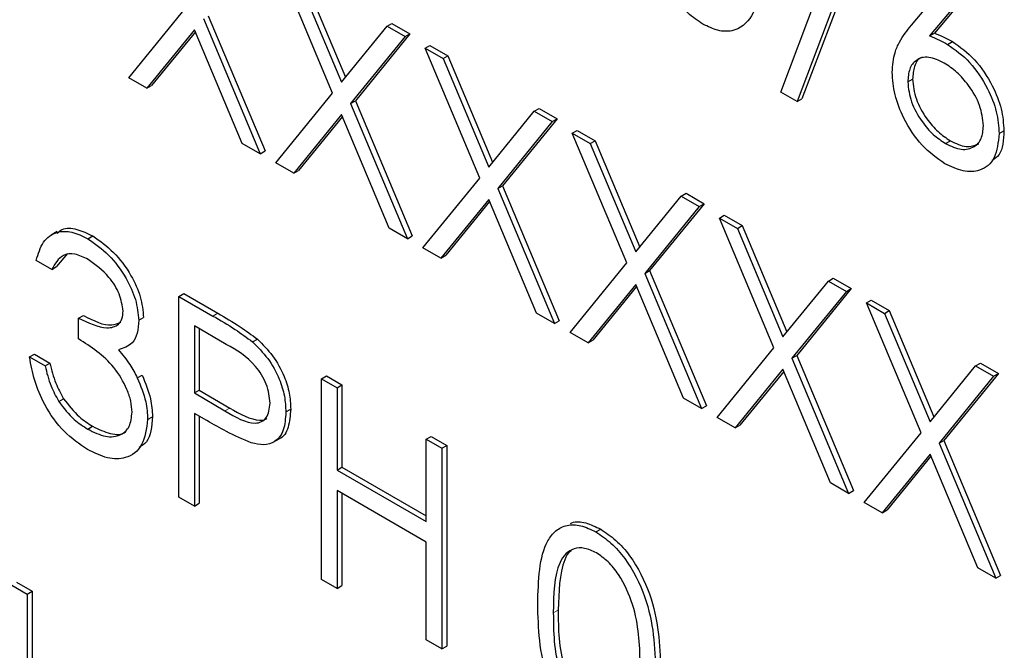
# Paper-space layout 'Blatt4' of a CAD drawing. Header units: millimetres. Extents: x 5 to 418, y 2 to 292.
# Tile 28 of 78: x 85.3 to 88.18, y 192.04 to 193.89. Entities that reach past the tile are written whole.
import ezdxf

# ---------------------------------------------------------------- set-up
doc = ezdxf.new("R2010")
doc.units = ezdxf.units.MM

psp = doc.layouts.new('Blatt4')

# ---------------------------------------------------------------- linework, layer by layer
at = {"color": 7, "linetype": 'Continuous', "lineweight": 25}
for p, q in [((87.5297, 193.6782), (87.7426, 194.2412)), ((87.7907, 194.2134), (87.5778, 193.6504)), ((87.8049, 194.2215), (87.5919, 193.6586)), ((86.2175, 193.6753), (86.0578, 194.0556)), ((87.9129, 193.8746), (88.0649, 194.0551)), ((86.1105, 194.0251), (86.2438, 193.7077)), ((86.1247, 194.0333), (86.2554, 193.7219)), ((88.1001, 194.0029), (87.9655, 193.843)), ((88.1142, 194.0111), (87.9797, 193.8512)), ((85.6205, 193.7201), (85.7867, 193.924)), ((85.8394, 193.8935), (86.0056, 193.4978)), ((85.8536, 193.9017), (86.0197, 193.506)), ((86.3771, 193.8712), (86.3912, 193.8794)), ((86.3912, 193.8794), (86.444, 193.8489)), ((85.813, 193.8612), (85.6732, 193.6897)), ((85.8156, 193.8552), (85.6873, 193.6978)), ((85.9528, 193.5282), (85.813, 193.8612)), ((86.2438, 193.7077), (86.3771, 193.8712)), ((86.444, 193.8489), (86.2844, 193.653)), ((86.3771, 193.8712), (86.4298, 193.8408)), ((86.4298, 193.8408), (86.444, 193.8489)), ((87.9655, 193.843), (87.9797, 193.8512)), ((86.4298, 193.8408), (86.2702, 193.6449)), ((88.0183, 193.8182), (88.0324, 193.8264)), ((86.4886, 193.8069), (86.5027, 193.815)), ((86.4886, 193.8069), (86.5413, 193.7764)), ((86.6483, 193.4266), (86.4886, 193.8069)), ((86.5027, 193.815), (86.5554, 193.7846)), ((86.5413, 193.7764), (86.5554, 193.7846)), ((86.5413, 193.7764), (86.6746, 193.459)), ((86.5554, 193.7846), (86.6862, 193.4732)), ((85.6732, 193.6897), (85.6205, 193.7201)), ((87.9017, 193.7081), (87.9158, 193.7163)), ((85.6732, 193.6897), (85.6873, 193.6978)), ((87.5778, 193.6504), (87.5297, 193.6782)), ((86.0513, 193.4714), (86.2175, 193.6753)), ((86.2702, 193.6449), (86.2844, 193.653)), ((86.2844, 193.653), (86.4505, 193.2573)), ((87.5778, 193.6504), (87.5919, 193.6586)), ((86.2702, 193.6449), (86.4364, 193.2491)), ((86.6746, 193.459), (86.8079, 193.6225)), ((86.8079, 193.6225), (86.822, 193.6307)), ((86.8079, 193.6225), (86.8606, 193.5921)), ((86.822, 193.6307), (86.8748, 193.6003)), ((86.2438, 193.6125), (86.104, 193.441)), ((86.2464, 193.6065), (86.1181, 193.4491)), ((86.3836, 193.2795), (86.2438, 193.6125)), ((86.8606, 193.5921), (86.701, 193.3962)), ((86.8748, 193.6003), (86.7152, 193.4043)), ((86.8606, 193.5921), (86.8748, 193.6003)), ((86.9194, 193.5582), (86.9335, 193.5663)), ((86.9335, 193.5663), (86.9862, 193.5359)), ((88.1693, 193.5568), (88.1835, 193.565)), ((86.9194, 193.5582), (86.9721, 193.5277)), ((87.0791, 193.1779), (86.9194, 193.5582)), ((86.9721, 193.5277), (86.9862, 193.5359)), ((86.9862, 193.5359), (87.117, 193.2245)), ((88.0127, 193.5275), (88.0268, 193.5357)), ((86.0056, 193.4978), (85.9528, 193.5282)), ((86.0056, 193.4978), (86.0197, 193.506)), ((86.9721, 193.5277), (87.1054, 193.2103)), ((86.104, 193.441), (86.0513, 193.4714)), ((86.104, 193.441), (86.1181, 193.4491)), ((86.482, 193.2227), (86.6483, 193.4266)), ((86.701, 193.3962), (86.7152, 193.4043)), ((86.701, 193.3962), (86.8671, 193.0004)), ((86.7152, 193.4043), (86.8813, 193.0086)), ((86.6746, 193.3638), (86.5348, 193.1923)), ((86.8144, 193.0308), (86.6746, 193.3638)), ((87.1054, 193.2103), (87.2387, 193.3738)), ((87.2387, 193.3738), (87.2528, 193.382)), ((87.2387, 193.3738), (87.2914, 193.3434)), ((87.2528, 193.382), (87.3056, 193.3516)), ((86.6771, 193.3578), (86.5489, 193.2004)), ((87.2914, 193.3434), (87.1318, 193.1475)), ((87.3056, 193.3516), (87.146, 193.1556)), ((87.2914, 193.3434), (87.3056, 193.3516)), ((87.3502, 193.3095), (87.3643, 193.3176)), ((87.3502, 193.3095), (87.4029, 193.279)), ((87.5099, 192.9292), (87.3502, 193.3095)), ((87.3643, 193.3176), (87.417, 193.2872)), ((86.4364, 193.2491), (86.3836, 193.2795)), ((87.4029, 193.279), (87.417, 193.2872)), ((87.4029, 193.279), (87.5362, 192.9616)), ((87.417, 193.2872), (87.5478, 192.9758)), ((85.4108, 193.2699), (85.3932, 193.2597)), ((85.5011, 193.2488), (85.5153, 193.257)), ((86.4364, 193.2491), (86.4505, 193.2573)), ((86.5348, 193.1923), (86.482, 193.2227)), ((85.3953, 193.1592), (85.3496, 193.1856)), ((85.4412, 193.2055), (85.4094, 193.1673)), ((86.5348, 193.1923), (86.5489, 193.2004)), ((85.3953, 193.1592), (85.4094, 193.1673)), ((86.9128, 192.974), (87.0791, 193.1779)), ((87.1318, 193.1475), (87.146, 193.1556)), ((87.1318, 193.1475), (87.2979, 192.7517)), ((87.146, 193.1556), (87.3121, 192.7599)), ((87.6695, 193.1251), (87.6836, 193.1333)), ((87.6836, 193.1333), (87.7363, 193.1029)), ((87.1054, 193.1151), (86.9656, 192.9436)), ((87.1079, 193.1091), (86.9797, 192.9518)), ((87.2452, 192.7822), (87.1054, 193.1151)), ((87.5362, 192.9616), (87.6695, 193.1251)), ((87.7363, 193.1029), (87.5767, 192.9069)), ((87.6695, 193.1251), (87.7222, 193.0947)), ((87.7222, 193.0947), (87.7363, 193.1029)), ((85.7673, 193.0801), (85.7815, 193.0882)), ((85.7673, 193.0801), (85.8672, 193.0224)), ((85.7673, 192.4922), (85.7673, 193.0801)), ((85.7815, 193.0882), (85.8813, 193.0306)), ((87.7222, 193.0947), (87.5626, 192.8988)), ((87.7809, 193.0608), (87.7951, 193.069)), ((87.7809, 193.0608), (87.8337, 193.0304)), ((87.9407, 192.6805), (87.7809, 193.0608)), ((87.7951, 193.069), (87.8478, 193.0385)), ((85.4736, 193.016), (85.4877, 193.0241)), ((85.4736, 192.9557), (85.4736, 193.016)), ((85.6498, 193.0102), (85.664, 193.0184)), ((86.8671, 193.0004), (86.8144, 193.0308)), ((87.8337, 193.0304), (87.8478, 193.0385)), ((87.8337, 193.0304), (87.967, 192.7129)), ((87.8478, 193.0385), (87.9786, 192.7271)), ((85.9061, 192.9396), (85.813, 192.9934)), ((85.813, 192.9934), (85.813, 192.7974)), ((85.8272, 192.9852), (85.8272, 192.8056)), ((86.8671, 193.0004), (86.8813, 193.0086)), ((85.9831, 192.9467), (85.9973, 192.9548)), ((86.9656, 192.9436), (86.9128, 192.974)), ((86.9656, 192.9436), (86.9797, 192.9518)), ((87.3436, 192.7253), (87.5099, 192.9292)), ((85.33, 192.9029), (85.3442, 192.9111)), ((85.33, 192.9029), (85.3757, 192.8765)), ((85.3442, 192.9111), (85.3898, 192.8847)), ((87.5626, 192.8988), (87.5767, 192.9069)), ((87.5626, 192.8988), (87.7287, 192.503)), ((87.5767, 192.9069), (87.7429, 192.5112)), ((85.3757, 192.8765), (85.3898, 192.8847)), ((87.967, 192.7129), (88.1003, 192.8765)), ((88.1003, 192.8765), (88.1144, 192.8846)), ((88.1003, 192.8765), (88.153, 192.846)), ((88.1144, 192.8846), (88.1671, 192.8542)), ((85.6456, 192.8416), (85.6597, 192.8497)), ((86.1851, 192.8389), (86.1992, 192.8471)), ((86.1992, 192.8471), (86.2449, 192.8207)), ((87.5362, 192.8664), (87.3964, 192.6949)), ((87.5387, 192.8604), (87.4105, 192.7031)), ((87.676, 192.5335), (87.5362, 192.8664)), ((88.153, 192.846), (87.9934, 192.6501)), ((88.1671, 192.8542), (88.0075, 192.6583)), ((88.153, 192.846), (88.1671, 192.8542)), ((86.1851, 192.8389), (86.2308, 192.8125)), ((86.1851, 192.251), (86.1851, 192.8389)), ((86.2308, 192.8125), (86.2449, 192.8207)), ((86.2308, 192.8125), (86.2308, 192.5713)), ((86.2449, 192.8207), (86.2449, 192.5795)), ((85.813, 192.7974), (85.8272, 192.8056)), ((85.813, 192.7974), (85.9022, 192.7447)), ((85.8272, 192.8056), (85.9163, 192.7528)), ((87.2979, 192.7517), (87.2452, 192.7822)), ((85.4156, 192.7722), (85.4297, 192.7804)), ((87.2979, 192.7517), (87.3121, 192.7599)), ((85.6759, 192.7196), (85.6901, 192.7277)), ((85.8494, 192.7161), (85.813, 192.7371)), ((85.813, 192.7371), (85.813, 192.4658)), ((85.8272, 192.729), (85.8272, 192.474)), ((86.0806, 192.7415), (86.0948, 192.7497)), ((87.3964, 192.6949), (87.3436, 192.7253)), ((85.5006, 192.6913), (85.5148, 192.6995)), ((87.3964, 192.6949), (87.4105, 192.7031)), ((86.4918, 192.6618), (86.506, 192.67)), ((86.506, 192.67), (86.5517, 192.6436)), ((87.7744, 192.4767), (87.9407, 192.6805)), ((86.0433, 192.6526), (86.061, 192.6628)), ((86.4918, 192.4206), (86.4918, 192.6618)), ((86.4918, 192.6618), (86.5375, 192.6354)), ((86.5375, 192.6354), (86.5517, 192.6436)), ((86.5517, 192.6436), (86.5517, 192.0557)), ((87.9934, 192.6501), (88.0075, 192.6583)), ((87.9934, 192.6501), (88.1595, 192.2543)), ((88.0075, 192.6583), (88.1737, 192.2625)), ((86.5375, 192.6354), (86.5375, 192.0475)), ((87.967, 192.6178), (87.8271, 192.4462)), ((87.9695, 192.6117), (87.8413, 192.4544)), ((88.1068, 192.2848), (87.967, 192.6178)), ((86.2308, 192.5713), (86.2449, 192.5795)), ((86.2308, 192.5713), (86.4918, 192.4206)), ((86.2449, 192.5795), (86.4918, 192.437)), ((87.7287, 192.503), (87.676, 192.5335)), ((86.4918, 192.3603), (86.2308, 192.5111)), ((86.2308, 192.5111), (86.2308, 192.2246)), ((86.2449, 192.5029), (86.2449, 192.2328)), ((87.7287, 192.503), (87.7429, 192.5112)), ((85.813, 192.4658), (85.7673, 192.4922)), ((85.813, 192.4658), (85.8272, 192.474)), ((87.8271, 192.4462), (87.7744, 192.4767)), ((87.8271, 192.4462), (87.8413, 192.4544)), ((86.9884, 192.3902), (87.0026, 192.3984)), ((86.4918, 192.0739), (86.4918, 192.3603)), ((88.1595, 192.2543), (88.1068, 192.2848)), ((85.2778, 192.2346), (85.3235, 192.2082)), ((85.2919, 192.2428), (85.3376, 192.2164)), ((86.2308, 192.2246), (86.1851, 192.251)), ((88.1595, 192.2543), (88.1737, 192.2625)), ((85.3235, 192.2082), (85.3376, 192.2164)), ((85.3235, 192.2082), (85.3235, 191.8596)), ((85.3376, 192.2164), (85.3376, 191.8678)), ((86.2308, 192.2246), (86.2449, 192.2328)), ((86.5375, 192.0475), (86.4918, 192.0739)), ((86.5375, 192.0475), (86.5517, 192.0557))]:
    psp.add_line(p, q, dxfattribs=at)
at = {"color": 7, "linetype": 'Continuous', "lineweight": 18}
for p, q in [((85.8672, 193.0224), (85.8813, 193.0306)), ((85.9022, 192.7447), (85.9163, 192.7528)), ((86.8639, 192.1531), (86.878, 192.1613))]:
    psp.add_line(p, q, dxfattribs=at)
psp.add_open_spline([(72.2303, 209.4887), (74.3063, 208.16), (78.4596, 205.5019), (86.043, 200.9267), (95.01, 195.7785), (102.0759, 192.0725), (105.6111, 190.2183)], degree=3, knots=[0, 0, 0, 0, 0.197048, 0.394202, 0.696907, 1, 1, 1, 1], dxfattribs=at)
at = {"color": 7, "linetype": 'Continuous', "lineweight": 25}
for points, knots in [([(72.3967, 209.1259), (73.7531, 208.2523), (76.6907, 206.3604), (81.3199, 203.5052), (86.2647, 200.5514), (91.3032, 197.6464), (96.4327, 194.7928), (101.2551, 192.1924), (104.4041, 190.5674), (105.7825, 189.8561)], [0, 0, 0, 0, 0.129176, 0.279747, 0.430402, 0.581177, 0.731953, 0.88267, 1, 1, 1, 1]), ([(87.3017, 193.8776), (87.2869, 193.8876), (87.2571, 193.9075), (87.2031, 193.9695), (87.1362, 194.1069), (87.1334, 194.2135), (87.1315, 194.2847)], [0, 0, 0, 0, 0.125549, 0.251089, 0.500249, 1, 1, 1, 1]), ([(87.4774, 194.085), (87.4746, 194.0161), (87.4703, 193.9127), (87.4011, 193.8552), (87.3466, 193.8559), (87.3167, 193.8704), (87.3017, 193.8776)], [0, 0, 0, 0, 0.499403, 0.74874, 0.874369, 1, 1, 1, 1]), ([(87.856, 193.7366), (87.8578, 193.7566), (87.8608, 193.7896), (87.8769, 193.8251), (87.8937, 193.8513), (87.9065, 193.8668), (87.9129, 193.8746)], [0, 0, 0, 0, 0.339376, 0.559484, 0.779729, 1, 1, 1, 1]), ([(87.9797, 193.8512), (87.9895, 193.8473), (88.007, 193.8404), (88.0246, 193.8307), (88.0324, 193.8264)], [0, 0, 0, 0, 0.559916, 1, 1, 1, 1]), ([(87.9655, 193.843), (87.9753, 193.8391), (87.9928, 193.8322), (88.0105, 193.8225), (88.0183, 193.8182)], [0, 0, 0, 0, 0.559916, 1, 1, 1, 1]), ([(88.0324, 193.8264), (88.0547, 193.8106), (88.0993, 193.7789), (88.149, 193.7031), (88.179, 193.6283), (88.182, 193.5861), (88.1835, 193.565)], [0, 0, 0, 0, 0.279638, 0.559329, 0.779528, 1, 1, 1, 1]), ([(88.0183, 193.8182), (88.0406, 193.8024), (88.0852, 193.7708), (88.1348, 193.695), (88.1649, 193.6201), (88.1678, 193.5779), (88.1693, 193.5568)], [0, 0, 0, 0, 0.279638, 0.559329, 0.779528, 1, 1, 1, 1]), ([(88.0087, 193.7635), (87.9932, 193.7709), (87.9622, 193.7857), (87.9266, 193.7753), (87.905, 193.7483), (87.9028, 193.7215), (87.9017, 193.7081)], [0, 0, 0, 0, 0.280123, 0.559513, 0.779721, 1, 1, 1, 1]), ([(87.9457, 193.7802), (87.944, 193.7798), (87.9322, 193.7774), (87.9197, 193.7553), (87.9171, 193.7293), (87.9158, 193.7163)], [0, 0, 0, 0, 0.081812, 0.540832, 1, 1, 1, 1]), ([(88.1236, 193.58), (88.1213, 193.5998), (88.1166, 193.6395), (88.0832, 193.6959), (88.0463, 193.7387), (88.0212, 193.7552), (88.0087, 193.7635)], [0, 0, 0, 0, 0.27876, 0.558604, 0.779151, 1, 1, 1, 1]), ([(88.0102, 193.4686), (87.9874, 193.4849), (87.9419, 193.5175), (87.8905, 193.595), (87.8613, 193.6717), (87.8578, 193.715), (87.856, 193.7366)], [0, 0, 0, 0, 0.27967, 0.559085, 0.779563, 1, 1, 1, 1]), ([(87.9017, 193.7081), (87.9039, 193.6888), (87.9083, 193.6502), (87.94, 193.5945), (87.9758, 193.552), (88.0004, 193.5357), (88.0127, 193.5275)], [0, 0, 0, 0, 0.2790543, 0.5588182, 0.7793029, 1, 1, 1, 1]), ([(87.9158, 193.7163), (87.918, 193.697), (87.9224, 193.6583), (87.9542, 193.6027), (87.99, 193.5602), (88.0145, 193.5438), (88.0268, 193.5357)], [0, 0, 0, 0, 0.2790543, 0.5588182, 0.7793029, 1, 1, 1, 1]), ([(88.0127, 193.5275), (88.0283, 193.5203), (88.0596, 193.5058), (88.0958, 193.515), (88.1198, 193.5397), (88.1223, 193.5666), (88.1236, 193.58)], [0, 0, 0, 0, 0.280015, 0.559851, 0.779988, 1, 1, 1, 1]), ([(88.1835, 193.565), (88.1819, 193.5381), (88.1797, 193.4986), (88.1563, 193.4828), (88.1489, 193.4778)], [0, 0, 0, 0, 0.68052, 1, 1, 1, 1]), ([(88.1693, 193.5568), (88.1667, 193.5314), (88.1614, 193.4807), (88.118, 193.4462), (88.065, 193.443), (88.0285, 193.4601), (88.0102, 193.4686)], [0, 0, 0, 0, 0.279633, 0.55896, 0.779477, 1, 1, 1, 1]), ([(88.0268, 193.5357), (88.0426, 193.5281), (88.0738, 193.5133), (88.0978, 193.5226), (88.1096, 193.5272)], [0, 0, 0, 0, 0.507054, 1, 1, 1, 1]), ([(85.4113, 193.2654), (85.4158, 193.2693), (85.4303, 193.2818), (85.4678, 193.2795), (85.4995, 193.2645), (85.5153, 193.257)], [0, 0, 0, 0, 0.184617, 0.592134, 1, 1, 1, 1]), ([(85.3496, 193.1856), (85.3555, 193.2048), (85.3672, 193.2432), (85.4061, 193.2707), (85.4531, 193.2722), (85.4851, 193.2566), (85.5011, 193.2488)], [0, 0, 0, 0, 0.280285, 0.559677, 0.779744, 1, 1, 1, 1]), ([(85.5011, 193.2488), (85.5218, 193.2344), (85.563, 193.2055), (85.6123, 193.1392), (85.6436, 193.0699), (85.6478, 193.0301), (85.6498, 193.0102)], [0, 0, 0, 0, 0.280089, 0.559872, 0.780098, 1, 1, 1, 1]), ([(85.5153, 193.257), (85.5359, 193.2425), (85.5771, 193.2136), (85.6264, 193.1474), (85.6577, 193.078), (85.6619, 193.0383), (85.664, 193.0184)], [0, 0, 0, 0, 0.280089, 0.559872, 0.780098, 1, 1, 1, 1]), ([(85.5018, 193.1882), (85.4885, 193.1946), (85.4621, 193.2074), (85.42, 193.2023), (85.4047, 193.1755), (85.3953, 193.1592)], [0, 0, 0, 0, 0.280639, 0.560364, 1, 1, 1, 1]), ([(85.6041, 193.0368), (85.6016, 193.0537), (85.5964, 193.0876), (85.5574, 193.1482), (85.5228, 193.173), (85.5018, 193.1882)], [0, 0, 0, 0, 0.278854, 0.560075, 1, 1, 1, 1]), ([(85.4736, 193.016), (85.5024, 193.0025), (85.5455, 192.9822), (85.5877, 192.9923), (85.6021, 193.0132), (85.6035, 193.029), (85.6041, 193.0368)], [0, 0, 0, 0, 0.499419, 0.749012, 0.874544, 1, 1, 1, 1]), ([(85.4877, 193.0241), (85.5174, 193.0091), (85.5585, 192.9881), (85.5886, 193.001), (85.597, 193.0046)], [0, 0, 0, 0, 0.720584, 1, 1, 1, 1]), ([(85.8672, 193.0224), (85.8889, 193.01), (85.9278, 192.9877), (85.9662, 192.9592), (85.9831, 192.9467)], [0, 0, 0, 0, 0.560316, 1, 1, 1, 1]), ([(85.8813, 193.0306), (85.9031, 193.0181), (85.9419, 192.9958), (85.9804, 192.9674), (85.9973, 192.9548)], [0, 0, 0, 0, 0.560316, 1, 1, 1, 1]), ([(85.6498, 193.0102), (85.649, 192.9971), (85.6474, 192.9709), (85.629, 192.9364), (85.605, 192.9284), (85.5904, 192.9236)], [0, 0, 0, 0, 0.280505, 0.560792, 1, 1, 1, 1]), ([(85.6303, 192.7409), (85.6295, 192.7516), (85.628, 192.7729), (85.6122, 192.8192), (85.5648, 192.8971), (85.5101, 192.9323), (85.4736, 192.9557)], [0, 0, 0, 0, 0.125589, 0.251192, 0.500604, 1, 1, 1, 1]), ([(85.9973, 192.9548), (86.0127, 192.9395), (86.0437, 192.9087), (86.0757, 192.8505), (86.0925, 192.7956), (86.094, 192.765), (86.0948, 192.7497)], [0, 0, 0, 0, 0.2797055, 0.5593881, 0.7795117, 1, 1, 1, 1]), ([(86.0349, 192.7677), (86.0326, 192.7859), (86.0292, 192.8133), (86.0104, 192.8506), (85.9745, 192.9011), (85.9365, 192.9225), (85.9061, 192.9396)], [0, 0, 0, 0, 0.248969, 0.374733, 0.500384, 1, 1, 1, 1]), ([(85.9831, 192.9467), (85.9986, 192.9313), (86.0295, 192.9005), (86.0615, 192.8423), (86.0784, 192.7874), (86.0799, 192.7568), (86.0806, 192.7415)], [0, 0, 0, 0, 0.2797055, 0.5593881, 0.7795117, 1, 1, 1, 1]), ([(85.4998, 192.6315), (85.4765, 192.6474), (85.4298, 192.679), (85.3747, 192.756), (85.3427, 192.8338), (85.3342, 192.8799), (85.33, 192.9029)], [0, 0, 0, 0, 0.2798887, 0.5589754, 0.7792623, 1, 1, 1, 1]), ([(85.5904, 192.9236), (85.6022, 192.9096), (85.6234, 192.8846), (85.6388, 192.8547), (85.6456, 192.8416)], [0, 0, 0, 0, 0.559789, 1, 1, 1, 1]), ([(85.3757, 192.8765), (85.3804, 192.8567), (85.3887, 192.8215), (85.4074, 192.7873), (85.4156, 192.7722)], [0, 0, 0, 0, 0.560703, 1, 1, 1, 1]), ([(85.3898, 192.8847), (85.3945, 192.8649), (85.4028, 192.8296), (85.4215, 192.7954), (85.4297, 192.7804)], [0, 0, 0, 0, 0.560703, 1, 1, 1, 1]), ([(85.6456, 192.8416), (85.6553, 192.8179), (85.6728, 192.7757), (85.675, 192.7367), (85.6759, 192.7196)], [0, 0, 0, 0, 0.55941, 1, 1, 1, 1]), ([(85.6597, 192.8497), (85.6695, 192.8261), (85.6869, 192.7839), (85.6891, 192.7449), (85.6901, 192.7277)], [0, 0, 0, 0, 0.55941, 1, 1, 1, 1]), ([(85.4156, 192.7722), (85.4302, 192.7532), (85.4564, 192.7192), (85.4871, 192.6999), (85.5006, 192.6913)], [0, 0, 0, 0, 0.558752, 1, 1, 1, 1]), ([(85.4297, 192.7804), (85.4444, 192.7614), (85.4705, 192.7274), (85.5012, 192.708), (85.5148, 192.6995)], [0, 0, 0, 0, 0.558752, 1, 1, 1, 1]), ([(85.9022, 192.7447), (85.9332, 192.7266), (85.972, 192.7041), (86.0096, 192.7118), (86.0292, 192.7275), (86.0326, 192.7516), (86.0349, 192.7677)], [0, 0, 0, 0, 0.49972, 0.625347, 0.75108, 1, 1, 1, 1]), ([(85.5006, 192.6913), (85.5183, 192.6825), (85.5535, 192.6649), (85.5962, 192.6708), (85.6251, 192.6959), (85.6286, 192.7259), (85.6303, 192.7409)], [0, 0, 0, 0, 0.280602, 0.5601516, 0.7803053, 1, 1, 1, 1]), ([(85.6901, 192.7277), (85.6877, 192.6993), (85.6842, 192.6583), (85.659, 192.6423), (85.6513, 192.6375)], [0, 0, 0, 0, 0.693659, 1, 1, 1, 1]), ([(85.9163, 192.7528), (85.9467, 192.7358), (85.9847, 192.7144), (86.0189, 192.7176), (86.024, 192.7221), (86.0245, 192.7225)], [0, 0, 0, 0, 0.782949, 0.979778, 1, 1, 1, 1]), ([(86.0806, 192.7415), (86.0794, 192.7228), (86.077, 192.6855), (86.0515, 192.6531), (86.0168, 192.6426), (85.9916, 192.6482), (85.9791, 192.6509)], [0, 0, 0, 0, 0.280103, 0.559327, 0.77946, 1, 1, 1, 1]), ([(86.0948, 192.7497), (86.0934, 192.7314), (86.0905, 192.695), (86.0739, 192.6665), (86.0598, 192.6625), (86.059, 192.6623)], [0, 0, 0, 0, 0.486658, 0.97179, 1, 1, 1, 1]), ([(85.6759, 192.7196), (85.6723, 192.6928), (85.665, 192.6393), (85.6172, 192.6035), (85.559, 192.6027), (85.5195, 192.6219), (85.4998, 192.6315)], [0, 0, 0, 0, 0.279302, 0.558837, 0.779278, 1, 1, 1, 1]), ([(85.5148, 192.6995), (85.5321, 192.6912), (85.5666, 192.6745), (85.6018, 192.6739), (85.6126, 192.6849), (85.6132, 192.6855)], [0, 0, 0, 0, 0.486348, 0.970871, 1, 1, 1, 1]), ([(85.9791, 192.6509), (85.955, 192.6613), (85.9119, 192.6799), (85.8685, 192.7051), (85.8494, 192.7161)], [0, 0, 0, 0, 0.559698, 1, 1, 1, 1]), ([(86.8182, 192.1792), (86.8202, 192.2483), (86.8226, 192.3347), (86.8701, 192.3957), (86.9031, 192.4117), (86.9438, 192.4118), (86.9735, 192.3974), (86.9884, 192.3902)], [0, 0, 0, 0, 0.4987038, 0.6241763, 0.7494659, 0.8747447, 1, 1, 1, 1]), ([(86.9145, 192.4152), (86.9158, 192.4159), (86.928, 192.4221), (86.9584, 192.4191), (86.9878, 192.4053), (87.0026, 192.3984)], [0, 0, 0, 0, 0.057961, 0.529025, 1, 1, 1, 1]), ([(86.9884, 192.3902), (87.0034, 192.3802), (87.0334, 192.3601), (87.088, 192.2979), (87.1568, 192.1601), (87.1612, 192.0518), (87.1641, 191.9795)], [0, 0, 0, 0, 0.125599, 0.251195, 0.50058, 1, 1, 1, 1]), ([(87.0026, 192.3984), (87.0175, 192.3884), (87.0475, 192.3683), (87.1021, 192.3061), (87.171, 192.1683), (87.1753, 192.0599), (87.1783, 191.9877)], [0, 0, 0, 0, 0.125599, 0.251195, 0.50058, 1, 1, 1, 1]), ([(86.9899, 192.3291), (86.9783, 192.3344), (86.9549, 192.3452), (86.924, 192.3424), (86.8993, 192.3278), (86.8656, 192.2756), (86.8646, 192.2075), (86.8639, 192.1531)], [0, 0, 0, 0, 0.12514, 0.250416, 0.375517, 0.500848, 1, 1, 1, 1]), ([(86.9153, 192.3344), (86.9151, 192.3343), (86.9067, 192.3294), (86.8819, 192.2802), (86.8798, 192.2141), (86.878, 192.1613)], [0, 0, 0, 0, 0.00451, 0.204301, 1, 1, 1, 1]), ([(87.1184, 192.0061), (87.1166, 192.0618), (87.1137, 192.1452), (87.0661, 192.2535), (87.0249, 192.3046), (87.0016, 192.3209), (86.9899, 192.3291)], [0, 0, 0, 0, 0.500072, 0.749022, 0.874598, 1, 1, 1, 1]), ([(86.9884, 191.7722), (86.9736, 191.7821), (86.9438, 191.8021), (86.8898, 191.8641), (86.8229, 192.0015), (86.8201, 192.1081), (86.8182, 192.1792)], [0, 0, 0, 0, 0.125552, 0.251092, 0.500249, 1, 1, 1, 1]), ([(86.8639, 192.1531), (86.8643, 192.0979), (86.8648, 192.0153), (86.9137, 191.9068), (86.955, 191.8561), (86.9783, 191.8398), (86.9899, 191.8316)], [0, 0, 0, 0, 0.500292, 0.749089, 0.874608, 1, 1, 1, 1]), ([(86.878, 192.1613), (86.8784, 192.1061), (86.879, 192.0235), (86.9279, 191.915), (86.9691, 191.8643), (86.9924, 191.8479), (87.0041, 191.8398)], [0, 0, 0, 0, 0.500292, 0.749089, 0.874608, 1, 1, 1, 1])]:
    psp.add_open_spline(points, degree=3, knots=knots, dxfattribs=at)

doc.saveas('drawing.dxf')
